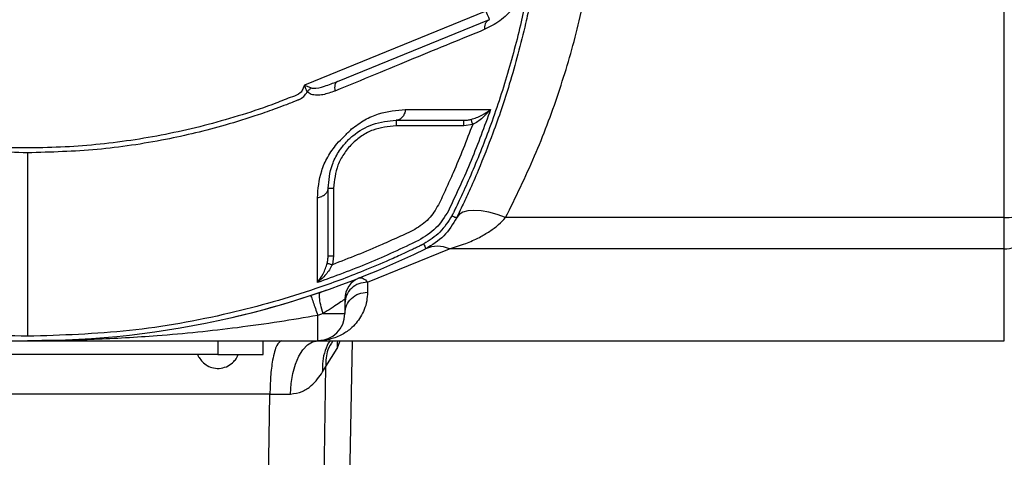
# Model space of a CAD drawing. Header units: millimetres. Extents: x 326 to 3842, y 152 to 2620.
# Tile 6 of 53: x 1632 to 1740, y 364 to 412. Entities that reach past the tile are written whole.
import ezdxf

# ---------------------------------------------------------------- set-up
doc = ezdxf.new("R2010")
doc.units = ezdxf.units.MM

msp = doc.modelspace()

# ---------------------------------------------------------------- linework, layer by layer
at = {"color": 7, "linetype": 'Continuous', "lineweight": 25}
for p, q in [((1740.36, 390.65), (1740.36, 478.45)), ((1683.18, 413.42), (1663.15, 405.27)), ((1666.79, 405.67), (1683.56, 412.5)), ((1673.27, 401.39), (1673.27, 400.79)), ((1681.71, 400.93), (1680.72, 400.79)), ((1680.72, 400.79), (1673.27, 400.79)), ((1665.77, 393.89), (1666.37, 393.89)), ((1666.37, 393.89), (1666.37, 386.44)), ((1740.36, 390.65), (1685.35, 390.65)), ((1740.36, 387.2), (1740.36, 390.65)), ((1670.11, 383.52), (1679.14, 387.2)), ((1740.36, 387.2), (1679.14, 387.2)), ((1666.37, 386.44), (1666.23, 385.45)), ((1667.61, 381.66), (1667.61, 380.05)), ((1665.22, 380.05), (1664.61, 379.85)), ((1664.61, 377.05), (1664.61, 379.85)), ((1665.22, 380.05), (1667.61, 380.05)), ((1600.61, 377.05), (1632.61, 377.05)), ((1632.61, 377.05), (1664.61, 377.05)), ((1653.61, 377.05), (1653.61, 375.55)), ((1658.61, 375.55), (1658.61, 377.05)), ((1664.61, 377.05), (1740.36, 377.05)), ((1667.64, 331.38), (1668.44, 377.05)), ((1665.5, 374.21), (1666.77, 376.2)), ((1653.61, 375.55), (1611.61, 375.55)), ((1653.61, 375.55), (1658.61, 375.55)), ((1664.88, 331.38), (1665.5, 374.21)), ((1665.16, 373.61), (1665.5, 374.21)), ((1659.34, 371.16), (1605.87, 371.16)), ((1658.73, 331.38), (1659.34, 371.16)), ((1659.34, 371.16), (1661.62, 371.17))]:
    msp.add_line(p, q, dxfattribs=at)
at = {"color": 8, "linetype": 'Continuous', "lineweight": 25}
for p, q in [((1740.36, 377.05), (1740.36, 387.2)), ((1666.77, 376.2), (1667.09, 377.05))]:
    msp.add_line(p, q, dxfattribs=at)
at = {"color": 7, "linetype": 'Continuous', "lineweight": 25, "flags": 128}
for points in [[(1683.18, 413.42), (1683.25, 413.24), (1683.32, 413.07), (1683.39, 412.91), (1683.45, 412.77), (1683.49, 412.65), (1683.53, 412.57), (1683.55, 412.52), (1683.56, 412.5)], [(1685.35, 390.65), (1684.4, 390.98), (1683.49, 391.23), (1682.63, 391.38), (1681.85, 391.43), (1681.18, 391.38), (1680.63, 391.23), (1680.22, 390.98), (1679.95, 390.65)], [(1670.11, 383.52), (1670.11, 383.37), (1670.11, 383.23), (1670.11, 383.09), (1670.11, 382.95), (1670.11, 382.82), (1670.11, 382.68), (1670.11, 382.55), (1670.11, 382.42)], [(1661.62, 371.17), (1661.69, 372.32), (1661.87, 373.43), (1662.15, 374.45), (1662.52, 375.34), (1662.97, 376.06), (1663.48, 376.61), (1664.03, 376.94), (1664.61, 377.05)]]:
    msp.add_lwpolyline(points, dxfattribs=at)
at = {"color": 7, "linetype": 'Continuous', "lineweight": 25}
for centre, radius, start, end in [((1740.47, 396.1), 5.45, 268.8994, 291.7133), ((1740.39, 390.38), 3.18, 269.5488, 311.2776), ((1632.61, 477.05), 100, 243.9587, 296.0413), ((1677.83, 384.24), 3.24, 66.006, 113.994), ((1670.11, 381.66), 2.5, 111.4601, 180), ((1632.61, 477.05), 100, 282.6331, 289.2789), ((1664.61, 380.05), 3, 270, 0)]:
    msp.add_arc(centre, radius, start, end, dxfattribs=at)
at = {"color": 8, "linetype": 'Continuous', "lineweight": 25}
msp.add_arc((1672.15, 376.4), 5.39, 173.0837, 182.1957, dxfattribs=at)
at = {"color": 7, "linetype": 'Continuous', "lineweight": 25}
for points, knots in [([(1679.51, 478.08), (1679.51, 478.08), (1679.51, 478.08), (1679.51, 478.08), (1679.51, 478.08), (1679.51, 478.08), (1679.52, 478.07), (1679.53, 478.05), (1679.58, 477.94), (1679.78, 477.52), (1680.23, 476.59), (1680.97, 474.98), (1682.08, 472.43), (1683.53, 468.76), (1685.23, 463.83), (1686.44, 459.48), (1687.18, 456.33), (1687.52, 454.77), (1687.8, 453.42), (1688.05, 452.06), (1688.29, 450.71), (1688.82, 447.36), (1689.43, 441.98), (1689.77, 433.28), (1689.19, 423.3), (1687.55, 413.84), (1685.51, 406.16), (1683.58, 400.4), (1681.79, 395.95), (1680.54, 393.18), (1679.97, 391.97), (1679.71, 391.44), (1679.6, 391.2), (1679.55, 391.1), (1679.53, 391.05), (1679.52, 391.03), (1679.51, 391.02)], [0, 0, 0, 0, 0, 0.000001, 0.000004, 0.000016, 0.000062, 0.000246, 0.000984, 0.003935, 0.015734, 0.035387, 0.06289, 0.108506, 0.166483, 0.236359, 0.258838, 0.274148, 0.28945, 0.304747, 0.320041, 0.335337, 0.417406, 0.500035, 0.625063, 0.749214, 0.819005, 0.889288, 0.951273, 0.978551, 0.99056, 0.995846, 0.998152, 0.999148, 0.999571, 1, 1, 1, 1]), ([(1690.11, 434.55), (1690.1, 434.06), (1690.1, 433.05), (1690.06, 431.52), (1690, 429.95), (1689.92, 428.33), (1689.8, 426.66), (1689.65, 424.95), (1689.49, 423.47), (1689.34, 422.18), (1689.19, 421.01), (1688.99, 419.62), (1688.74, 418.03), (1688.42, 416.23), (1688.03, 414.22), (1687.22, 410.55), (1685.94, 405.75), (1684.12, 400.34), (1682.58, 396.43), (1681.42, 393.77), (1680.67, 392.15), (1680.23, 391.21), (1680.02, 390.79), (1679.97, 390.68), (1679.96, 390.66), (1679.96, 390.65), (1679.95, 390.65), (1679.95, 390.65), (1679.95, 390.65), (1679.95, 390.65), (1679.95, 390.65)], [0, 0, 0, 0, 0.0326087, 0.0662571, 0.1009453, 0.1366735, 0.1734411, 0.2112488, 0.2500959, 0.2713482, 0.2973461, 0.3280891, 0.3635774, 0.4038113, 0.4487902, 0.4985141, 0.6517194, 0.7770803, 0.8745922, 0.9294487, 0.9686357, 0.992153, 0.9980353, 0.9995073, 0.999876, 0.9999686, 0.999992, 0.999998, 0.9999995, 1, 1, 1, 1]), ([(1685.35, 390.65), (1686.44, 392.89), (1688.61, 397.3), (1691.23, 404.28), (1693.36, 411.49), (1694.91, 418.97), (1695.92, 426.72), (1696.04, 431.94), (1696.11, 434.55)], [0, 0, 0, 0, 0.172121, 0.338562, 0.500029, 0.667458, 0.833648, 1, 1, 1, 1]), ([(1687.88, 418.72), (1687.86, 418.27), (1687.82, 417.38), (1687.46, 416.05), (1686.93, 414.87), (1686.04, 413.54), (1684.73, 412.26), (1683.57, 411.69), (1682.99, 411.4)], [0, 0, 0, 0, 0.126283, 0.251393, 0.376641, 0.50219, 0.751605, 1, 1, 1, 1]), ([(1683.56, 412.5), (1683.46, 412.45), (1683.28, 412.34), (1683.04, 411.98), (1683.01, 411.62), (1682.99, 411.4)], [0, 0, 0, 0, 0.280696, 0.561395, 1, 1, 1, 1]), ([(1682.99, 411.4), (1681.75, 410.89), (1679.28, 409.88), (1675.22, 408.21), (1670.99, 406.46), (1668.01, 405.23), (1666.52, 404.62)], [0, 0, 0, 0, 0.249585, 0.4994, 0.749573, 1, 1, 1, 1]), ([(1663.15, 405.27), (1663.09, 405.12), (1663, 404.89), (1662.86, 404.6), (1662.53, 404.22), (1661.49, 403.89), (1659.41, 403.02), (1655.06, 401.57), (1648.8, 399.9), (1641.1, 398.68), (1632.47, 398.16), (1622.96, 398.72), (1612.71, 400.61), (1606.2, 402.98), (1602.93, 404.17)], [0, 0, 0, 0, 0.007789, 0.011776, 0.015614, 0.031246, 0.062683, 0.125534, 0.250747, 0.375216, 0.50013, 0.666643, 0.832763, 1, 1, 1, 1]), ([(1663.15, 405.27), (1663.28, 405.22), (1663.54, 405.11), (1663.78, 405.02), (1663.91, 404.97)], [0, 0, 0, 0, 0.501056, 1, 1, 1, 1]), ([(1663.45, 404.53), (1663.4, 404.64), (1663.29, 404.88), (1663.2, 405.13), (1663.15, 405.27)], [0, 0, 0, 0, 0.477686, 1, 1, 1, 1]), ([(1663.91, 404.97), (1663.97, 404.95), (1664.44, 404.86), (1665.45, 405.18), (1666.32, 405.5), (1666.79, 405.67)], [0, 0, 0, 0, 0.0729874, 0.4993537, 1, 1, 1, 1]), ([(1666.79, 405.67), (1666.73, 405.64), (1666.62, 405.56), (1666.51, 405.32), (1666.47, 405), (1666.5, 404.75), (1666.52, 404.62)], [0, 0, 0, 0, 0.250012, 0.500019, 0.750004, 1, 1, 1, 1]), ([(1662.57, 403.68), (1662.75, 403.78), (1663.11, 404), (1663.34, 404.36), (1663.45, 404.53)], [0, 0, 0, 0, 0.499971, 1, 1, 1, 1]), ([(1663.45, 404.53), (1663.52, 404.61), (1663.66, 404.77), (1663.82, 404.9), (1663.91, 404.97)], [0, 0, 0, 0, 0.500019, 1, 1, 1, 1]), ([(1663.88, 404.25), (1663.8, 404.29), (1663.65, 404.36), (1663.52, 404.48), (1663.45, 404.53)], [0, 0, 0, 0, 0.496991, 1, 1, 1, 1]), ([(1666.52, 404.62), (1666.08, 404.46), (1665.42, 404.23), (1664.52, 404.12), (1664.09, 404.2), (1663.88, 404.25)], [0, 0, 0, 0, 0.50033, 0.750167, 1, 1, 1, 1]), ([(1632.61, 397.8), (1630.05, 397.87), (1624.96, 398.01), (1617.39, 399.17), (1609.92, 400.95), (1605.13, 402.74), (1602.72, 403.64)], [0, 0, 0, 0, 0.249999, 0.498759, 0.748627, 1, 1, 1, 1]), ([(1662.57, 403.68), (1662.56, 403.67), (1662.53, 403.66), (1662.49, 403.64), (1662.42, 403.61), (1662.3, 403.56), (1662.08, 403.48), (1661.69, 403.32), (1661, 403.05), (1659.75, 402.58), (1657.51, 401.79), (1653.47, 400.53), (1647.57, 399.12), (1640.27, 398.02), (1635.17, 397.87), (1632.61, 397.8)], [0, 0, 0, 0, 0.001525, 0.002724, 0.004863, 0.008685, 0.015507, 0.027692, 0.04945, 0.088302, 0.15766, 0.281488, 0.501349, 0.750108, 1, 1, 1, 1]), ([(1668.36, 400.44), (1668.84, 400.79), (1669.8, 401.5), (1671.86, 402.38), (1673.33, 402.5), (1674.31, 402.58)], [0, 0, 0, 0, 0.249818, 0.500553, 1, 1, 1, 1]), ([(1674.31, 402.58), (1674.27, 402.41), (1674.19, 402.08), (1673.94, 401.7), (1673.62, 401.44), (1673.38, 401.41), (1673.27, 401.39)], [0, 0, 0, 0, 0.25, 0.499996, 0.75, 1, 1, 1, 1]), ([(1674.31, 402.58), (1675.99, 402.57), (1679.34, 402.57), (1682.23, 402.57), (1683.68, 402.57)], [0, 0, 0, 0, 0.499829, 1, 1, 1, 1]), ([(1683.68, 402.57), (1682.99, 400.69), (1681.62, 396.9), (1679.9, 393.25), (1679.04, 391.41)], [0, 0, 0, 0, 0.4968508, 1, 1, 1, 1]), ([(1681.55, 401.49), (1681.75, 401.55), (1682.16, 401.68), (1682.91, 402.03), (1683.37, 402.35), (1683.68, 402.57)], [0, 0, 0, 0, 0.242596, 0.493056, 1, 1, 1, 1]), ([(1683.68, 402.57), (1683.4, 402.25), (1682.98, 401.78), (1682.29, 401.24), (1681.9, 401.03), (1681.71, 400.93)], [0, 0, 0, 0, 0.507035, 0.757494, 1, 1, 1, 1]), ([(1665.77, 393.89), (1665.84, 394.75), (1665.95, 396.04), (1666.74, 397.66), (1667.29, 398.44), (1667.66, 398.88), (1667.98, 399.22), (1668.26, 399.48), (1669.13, 400.22), (1670.87, 401.18), (1672.41, 401.32), (1673.27, 401.39)], [0, 0, 0, 0, 0.250311, 0.376297, 0.439384, 0.471027, 0.50229, 0.53362, 0.549277, 0.751429, 1, 1, 1, 1]), ([(1681.71, 400.93), (1681.02, 399.14), (1680.1, 396.75), (1678.75, 393.83), (1677.98, 392.07), (1676.94, 390.41), (1675.32, 389.27), (1673.52, 388.5), (1670.52, 387.1), (1668.07, 386.16), (1666.23, 385.45)], [0, 0, 0, 0, 0.246744, 0.328867, 0.412883, 0.494053, 0.576371, 0.66198, 0.746484, 1, 1, 1, 1]), ([(1673.27, 401.39), (1674.58, 401.39), (1677.21, 401.39), (1679.55, 401.39), (1680.72, 401.39)], [0, 0, 0, 0, 0.500805, 1, 1, 1, 1]), ([(1680.72, 401.39), (1680.86, 401.4), (1681.14, 401.4), (1681.41, 401.46), (1681.55, 401.49)], [0, 0, 0, 0, 0.501772, 1, 1, 1, 1]), ([(1680.72, 400.79), (1680.72, 400.87), (1680.72, 401.03), (1680.72, 401.23), (1680.72, 401.37), (1680.72, 401.38), (1680.72, 401.39)], [0, 0, 0, 0, 0.249988, 0.500008, 0.749962, 1, 1, 1, 1]), ([(1681.71, 400.93), (1681.69, 401), (1681.65, 401.13), (1681.6, 401.3), (1681.56, 401.43), (1681.55, 401.47), (1681.55, 401.49)], [0, 0, 0, 0, 0.249984, 0.499988, 0.749981, 1, 1, 1, 1]), ([(1673.27, 400.79), (1672.4, 400.7), (1671.06, 400.56), (1669.46, 399.7), (1668.35, 398.81), (1667.46, 397.7), (1666.6, 396.1), (1666.46, 394.76), (1666.37, 393.89)], [0, 0, 0, 0, 0.239456, 0.36836, 0.499999, 0.631639, 0.760543, 1, 1, 1, 1]), ([(1666.72, 398.8), (1666.99, 399.07), (1667.54, 399.62), (1668.08, 400.16), (1668.36, 400.44)], [0, 0, 0, 0, 0.499234, 1, 1, 1, 1]), ([(1664.58, 392.84), (1664.66, 393.82), (1664.78, 395.3), (1665.65, 397.35), (1666.36, 398.32), (1666.72, 398.8)], [0, 0, 0, 0, 0.498774, 0.749508, 1, 1, 1, 1]), ([(1632.61, 397.8), (1632.61, 395.82), (1632.61, 391.86), (1632.61, 386.52), (1632.61, 381.64), (1632.61, 378.91), (1632.61, 377.54)], [0, 0, 0, 0, 0.2504422, 0.5001168, 0.7497347, 1, 1, 1, 1]), ([(1664.58, 392.84), (1664.74, 392.88), (1665.07, 392.97), (1665.45, 393.22), (1665.72, 393.54), (1665.75, 393.77), (1665.77, 393.89)], [0, 0, 0, 0, 0.250001, 0.499993, 0.749996, 1, 1, 1, 1]), ([(1665.77, 386.44), (1665.77, 387.61), (1665.77, 389.95), (1665.77, 392.58), (1665.77, 393.89)], [0, 0, 0, 0, 0.499203, 1, 1, 1, 1]), ([(1664.59, 383.48), (1664.59, 384.93), (1664.59, 387.82), (1664.58, 391.17), (1664.58, 392.84)], [0, 0, 0, 0, 0.499972, 1, 1, 1, 1]), ([(1679.04, 391.41), (1678.62, 390.73), (1677.78, 389.37), (1676.42, 388.54), (1675.74, 388.12)], [0, 0, 0, 0, 0.499839, 1, 1, 1, 1]), ([(1679.42, 390.84), (1679.02, 390.21), (1678.21, 388.94), (1676.95, 388.14), (1676.32, 387.74)], [0, 0, 0, 0, 0.500395, 1, 1, 1, 1]), ([(1679.95, 390.65), (1679.52, 389.93), (1678.66, 388.49), (1677.23, 387.63), (1676.51, 387.2)], [0, 0, 0, 0, 0.49983, 1, 1, 1, 1]), ([(1679.14, 387.2), (1679.74, 387.38), (1680.87, 387.72), (1682.36, 388.39), (1683.57, 389.1), (1684.55, 389.82), (1685.09, 390.39), (1685.35, 390.65)], [0, 0, 0, 0, 0.267874, 0.500163, 0.686311, 0.852552, 1, 1, 1, 1]), ([(1679.42, 390.84), (1679.43, 390.87), (1679.47, 390.93), (1679.5, 390.99), (1679.51, 391.02)], [0, 0, 0, 0, 0.50816, 1, 1, 1, 1]), ([(1679.42, 390.84), (1679.57, 390.78), (1679.87, 390.65), (1679.93, 390.65), (1679.95, 390.65)], [0, 0, 0, 0, 0.500023, 1, 1, 1, 1]), ([(1675.74, 388.12), (1673.91, 387.25), (1670.26, 385.54), (1666.47, 384.16), (1664.59, 383.48)], [0, 0, 0, 0, 0.503148, 1, 1, 1, 1]), ([(1632.61, 377.54), (1628.85, 377.66), (1621.35, 377.91), (1611.89, 379.62), (1604.21, 381.65), (1598.45, 383.58), (1594.01, 385.37), (1591.23, 386.62), (1590.02, 387.19), (1589.49, 387.44), (1589.26, 387.56), (1589.16, 387.61), (1589.11, 387.63), (1589.09, 387.64), (1589.08, 387.65)], [0, 0, 0, 0, 0.250156, 0.498558, 0.638128, 0.778675, 0.902603, 0.95713, 0.981133, 0.991698, 0.996346, 0.998392, 0.999293, 1, 1, 1, 1]), ([(1676.14, 387.65), (1676.12, 387.64), (1676.08, 387.62), (1676.01, 387.59), (1675.92, 387.54), (1675.74, 387.45), (1675.44, 387.31), (1674.88, 387.04), (1673.89, 386.58), (1672.11, 385.78), (1668.9, 384.42), (1663.08, 382.26), (1654.51, 379.83), (1643.85, 377.91), (1636.36, 377.66), (1632.61, 377.54)], [0, 0, 0, 0, 0.001528, 0.002728, 0.00487, 0.008696, 0.015527, 0.027723, 0.049495, 0.088358, 0.157734, 0.281713, 0.501616, 0.750044, 1, 1, 1, 1]), ([(1676.32, 387.74), (1676.29, 387.72), (1676.23, 387.69), (1676.17, 387.66), (1676.14, 387.65)], [0, 0, 0, 0, 0.505825, 1, 1, 1, 1]), ([(1676.32, 387.74), (1676.39, 387.57), (1676.51, 387.27), (1676.51, 387.22), (1676.51, 387.2)], [0, 0, 0, 0, 0.5595195, 1, 1, 1, 1]), ([(1665.66, 385.61), (1665.69, 385.75), (1665.75, 386.02), (1665.76, 386.3), (1665.77, 386.44)], [0, 0, 0, 0, 0.498237, 1, 1, 1, 1]), ([(1665.77, 386.44), (1665.77, 386.44), (1665.79, 386.44), (1665.93, 386.44), (1666.13, 386.44), (1666.29, 386.44), (1666.37, 386.44)], [0, 0, 0, 0, 0.2500382, 0.4999871, 0.7500243, 1, 1, 1, 1]), ([(1664.59, 383.48), (1664.81, 383.79), (1665.13, 384.25), (1665.48, 385), (1665.6, 385.41), (1665.66, 385.61)], [0, 0, 0, 0, 0.507046, 0.757281, 1, 1, 1, 1]), ([(1666.23, 385.45), (1666.12, 385.26), (1665.91, 384.87), (1665.38, 384.17), (1664.9, 383.76), (1664.59, 383.48)], [0, 0, 0, 0, 0.242623, 0.492859, 1, 1, 1, 1]), ([(1665.66, 385.61), (1665.69, 385.6), (1665.74, 385.59), (1665.89, 385.55), (1666.05, 385.5), (1666.17, 385.46), (1666.23, 385.45)], [0, 0, 0, 0, 0.2797163, 0.5594422, 0.7797299, 1, 1, 1, 1]), ([(1670.11, 383.52), (1669.78, 383.48), (1669.12, 383.41), (1668.3, 382.87), (1667.72, 382.1), (1667.64, 381.49), (1667.61, 381.18)], [0, 0, 0, 0, 0.249995, 0.499999, 0.749999, 1, 1, 1, 1]), ([(1669.19, 383.98), (1669.34, 384), (1669.63, 384.04), (1669.95, 383.69), (1670.11, 383.52)], [0, 0, 0, 0, 0.504189, 1, 1, 1, 1]), ([(1670.11, 382.42), (1670.09, 382.09), (1670.05, 381.4), (1669.77, 380.49), (1669.36, 379.68), (1668.85, 378.96), (1668.3, 378.41), (1667.72, 377.98), (1667.15, 377.64), (1666.54, 377.38), (1665.92, 377.2), (1665.28, 377.08), (1664.85, 377.06), (1664.61, 377.05)], [0, 0, 0, 0, 0.093818, 0.196105, 0.296621, 0.394774, 0.500853, 0.576894, 0.659978, 0.75011, 0.830107, 0.907275, 1, 1, 1, 1]), ([(1665.22, 380.05), (1665.12, 380.38), (1664.92, 381.05), (1664.8, 381.81), (1664.8, 382.29), (1664.88, 382.37), (1664.92, 382.42)], [0, 0, 0, 0, 0.27965, 0.5593, 0.779651, 1, 1, 1, 1]), ([(1667.61, 380.05), (1667.64, 380.36), (1667.72, 380.98), (1668.3, 381.76), (1669.12, 382.31), (1669.78, 382.38), (1670.11, 382.42)], [0, 0, 0, 0, 0.250001, 0.499999, 0.750005, 1, 1, 1, 1]), ([(1663.83, 382.05), (1663.85, 382.01), (1663.89, 381.93), (1664.1, 381.35), (1664.35, 380.63), (1664.52, 380.11), (1664.61, 379.85)], [0, 0, 0, 0, 0.279659, 0.5593014, 0.7796495, 1, 1, 1, 1]), ([(1667.61, 381.66), (1667.6, 381.65), (1667.58, 381.64), (1667.37, 381.49), (1666.9, 381.16), (1666.13, 380.63), (1665.52, 380.24), (1665.22, 380.05)], [0, 0, 0, 0, 0.123075, 0.250317, 0.499728, 0.749683, 1, 1, 1, 1]), ([(1664.61, 379.85), (1663.2, 379.6), (1660.26, 379.1), (1655.85, 378.49), (1651.35, 377.97), (1647.23, 377.61), (1643.42, 377.35), (1640.06, 377.19), (1636.45, 377.08), (1634.01, 377.06), (1632.61, 377.05)], [0, 0, 0, 0, 0.132188, 0.277193, 0.414133, 0.554067, 0.662802, 0.77107, 0.86912, 1, 1, 1, 1]), ([(1660.62, 377.05), (1660.44, 376.95), (1660.07, 376.73), (1659.64, 375.14), (1659.39, 373.16), (1659.36, 371.81), (1659.34, 371.16)], [0, 0, 0, 0, 0.270479, 0.562372, 0.789516, 1, 1, 1, 1]), ([(1651.37, 375.55), (1651.37, 375.54), (1651.39, 375.42), (1651.57, 375.13), (1651.89, 374.68), (1652.44, 374.27), (1653.15, 374), (1653.95, 373.98), (1654.74, 374.23), (1655.31, 374.68), (1655.67, 375.13), (1655.79, 375.42), (1655.83, 375.54)], [0, 0, 0, 0, 0.001546, 0.065888, 0.173467, 0.289008, 0.417663, 0.559607, 0.701842, 0.837606, 0.932843, 1, 1, 1, 1]), ([(1661.62, 371.17), (1662.06, 371.24), (1662.94, 371.36), (1664.23, 372.29), (1664.8, 373.09), (1665.16, 373.61)], [0, 0, 0, 0, 0.259124, 0.517012, 1, 1, 1, 1])]:
    msp.add_open_spline(points, degree=3, knots=knots, dxfattribs=at)
at = {"color": 8, "linetype": 'Continuous', "lineweight": 25}
for points, knots in [([(1665.98, 377.05), (1665.97, 377.04), (1665.71, 376.73), (1665.41, 375.97), (1665.11, 374.83), (1665.15, 374.02), (1665.16, 373.61)], [0, 0, 0, 0, 0.0167142, 0.3469915, 0.6772603, 1, 1, 1, 1]), ([(1666.29, 377.05), (1666.08, 376.72), (1665.53, 375.88), (1665.51, 374.84), (1665.5, 374.21)], [0, 0, 0, 0, 0.387856, 1, 1, 1, 1])]:
    msp.add_open_spline(points, degree=3, knots=knots, dxfattribs=at)

doc.saveas('drawing.dxf')
